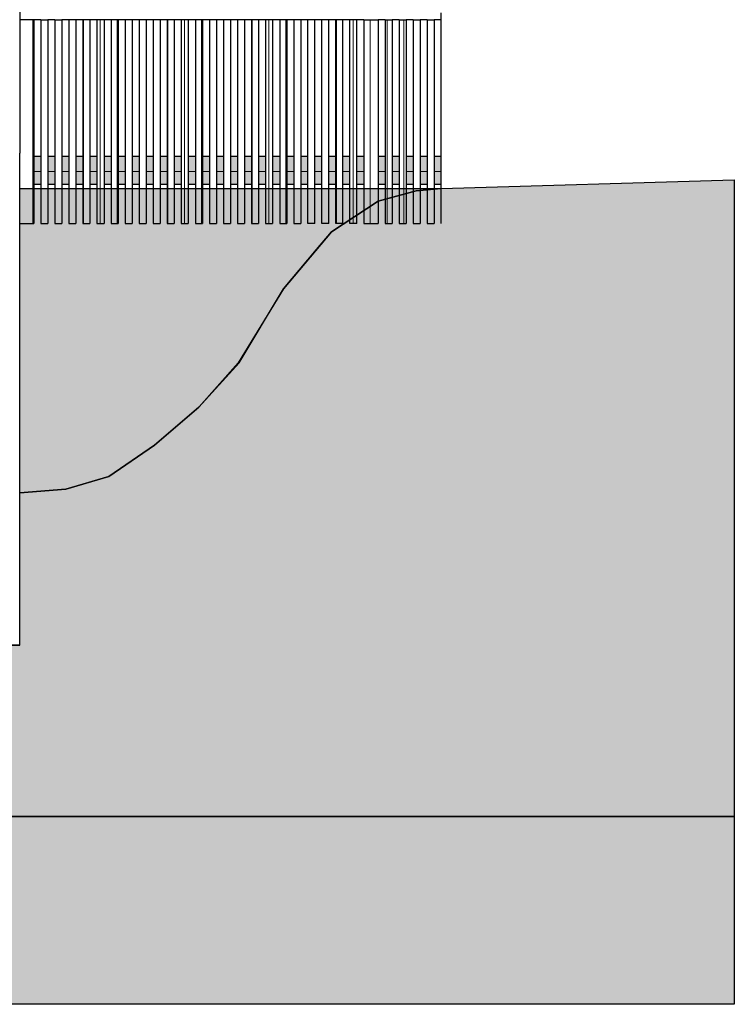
# Model space of a CAD drawing. Header units: millimetres. Extents: x -173540 to -139139, y 35243 to 48180.
# Tile 20 of 21: x -144224 to -139139, y 35243 to 42250. Entities that reach past the tile are written whole.
import ezdxf

# ---------------------------------------------------------------- set-up
doc = ezdxf.new("R2010")
doc.units = ezdxf.units.MM
doc.header["$LTSCALE"] = 0.5
doc.header["$MEASUREMENT"] = 0
doc.linetypes.add('PLINE', pattern=[0])
for name, color, linetype in [('23-- Yttervegger(Nye konstruksjoner)', 7, 'Continuous'), ('231- Bærende yttervegger(Nye konstruksjoner)', 7, 'Continuous'), ('25-- Dekker(Nye konstruksjoner)', 7, 'Continuous'), ('878- Annen overflate_visuell informasjon (Skravur)(Nye konstruksjoner)', 7, 'Continuous')]:
    doc.layers.add(name, color=color, linetype=linetype)
doc.layers.add('235- Utvendig kledning og overflate(Nye konstruksjoner)', color=7, linetype='Continuous', lineweight=0)

# ---------------------------------------------------------------- blocks, each defined once
blk = doc.blocks.new('*X139', base_point=(14542393.9, 0))
at = {"layer": '235- Utvendig kledning og overflate(Nye konstruksjoner)', "linetype": 'PLINE'}
for p, q in [((-144074.4, 41170.7), (-144124.4, 41170.7)), ((-144124.4, 41170.7), (-144074.4, 41170.7))]:
    blk.add_line(p, q, dxfattribs=at)
blk = doc.blocks.new('*X140', base_point=(14542393.9, 0))
at = {"layer": '235- Utvendig kledning og overflate(Nye konstruksjoner)', "linetype": 'PLINE'}
for p, q in [((-143974.4, 41170.7), (-144024.4, 41170.7)), ((-144024.4, 41170.7), (-143974.4, 41170.7))]:
    blk.add_line(p, q, dxfattribs=at)
blk = doc.blocks.new('*X141', base_point=(14542393.9, 0))
at = {"layer": '235- Utvendig kledning og overflate(Nye konstruksjoner)', "linetype": 'PLINE'}
for p, q in [((-143874.4, 41170.7), (-143924.4, 41170.7)), ((-143924.4, 41170.7), (-143874.4, 41170.7))]:
    blk.add_line(p, q, dxfattribs=at)
blk = doc.blocks.new('*X142', base_point=(14542393.9, 0))
at = {"layer": '235- Utvendig kledning og overflate(Nye konstruksjoner)', "linetype": 'PLINE'}
for p, q in [((-143774.4, 41170.7), (-143824.4, 41170.7)), ((-143824.4, 41170.7), (-143774.4, 41170.7))]:
    blk.add_line(p, q, dxfattribs=at)
blk = doc.blocks.new('*X143', base_point=(14542393.9, 0))
at = {"layer": '235- Utvendig kledning og overflate(Nye konstruksjoner)', "linetype": 'PLINE'}
for p, q in [((-143674.4, 41170.7), (-143724.4, 41170.7)), ((-143724.4, 41170.7), (-143674.4, 41170.7))]:
    blk.add_line(p, q, dxfattribs=at)
blk = doc.blocks.new('*X144', base_point=(14542393.9, 0))
at = {"layer": '235- Utvendig kledning og overflate(Nye konstruksjoner)', "linetype": 'PLINE'}
for p, q in [((-143574.4, 41170.7), (-143624.4, 41170.7)), ((-143624.4, 41170.7), (-143574.4, 41170.7))]:
    blk.add_line(p, q, dxfattribs=at)
blk = doc.blocks.new('*X145', base_point=(14542393.9, 0))
at = {"layer": '235- Utvendig kledning og overflate(Nye konstruksjoner)', "linetype": 'PLINE'}
for p, q in [((-143474.4, 41170.7), (-143524.4, 41170.7)), ((-143524.4, 41170.7), (-143474.4, 41170.7))]:
    blk.add_line(p, q, dxfattribs=at)
blk = doc.blocks.new('*X146', base_point=(14542393.9, 0))
at = {"layer": '235- Utvendig kledning og overflate(Nye konstruksjoner)', "linetype": 'PLINE'}
for p, q in [((-143374.4, 41170.7), (-143424.4, 41170.7)), ((-143424.4, 41170.7), (-143374.4, 41170.7))]:
    blk.add_line(p, q, dxfattribs=at)
blk = doc.blocks.new('*X147', base_point=(14542393.9, 0))
at = {"layer": '235- Utvendig kledning og overflate(Nye konstruksjoner)', "linetype": 'PLINE'}
for p, q in [((-143274.4, 41170.7), (-143324.4, 41170.7)), ((-143324.4, 41170.7), (-143274.4, 41170.7))]:
    blk.add_line(p, q, dxfattribs=at)
blk = doc.blocks.new('*X148', base_point=(14542393.9, 0))
at = {"layer": '235- Utvendig kledning og overflate(Nye konstruksjoner)', "linetype": 'PLINE'}
for p, q in [((-143174.4, 41170.7), (-143224.4, 41170.7)), ((-143224.4, 41170.7), (-143174.4, 41170.7))]:
    blk.add_line(p, q, dxfattribs=at)
blk = doc.blocks.new('*X149', base_point=(14542393.9, 0))
at = {"layer": '235- Utvendig kledning og overflate(Nye konstruksjoner)', "linetype": 'PLINE'}
for p, q in [((-143074.4, 41170.7), (-143124.4, 41170.7)), ((-143124.4, 41170.7), (-143074.4, 41170.7))]:
    blk.add_line(p, q, dxfattribs=at)
blk = doc.blocks.new('*X150', base_point=(14542393.9, 0))
at = {"layer": '235- Utvendig kledning og overflate(Nye konstruksjoner)', "linetype": 'PLINE'}
for p, q in [((-142974.4, 41170.7), (-143024.4, 41170.7)), ((-143024.4, 41170.7), (-142974.4, 41170.7))]:
    blk.add_line(p, q, dxfattribs=at)
blk = doc.blocks.new('*X151', base_point=(14542393.9, 0))
at = {"layer": '235- Utvendig kledning og overflate(Nye konstruksjoner)', "linetype": 'PLINE'}
for p, q in [((-142874.4, 41170.7), (-142924.4, 41170.7)), ((-142924.4, 41170.7), (-142874.4, 41170.7))]:
    blk.add_line(p, q, dxfattribs=at)
blk = doc.blocks.new('*X152', base_point=(14542393.9, 0))
at = {"layer": '235- Utvendig kledning og overflate(Nye konstruksjoner)', "linetype": 'PLINE'}
for p, q in [((-142774.4, 41170.7), (-142824.4, 41170.7)), ((-142824.4, 41170.7), (-142774.4, 41170.7))]:
    blk.add_line(p, q, dxfattribs=at)
blk = doc.blocks.new('*X153', base_point=(14542393.9, 0))
at = {"layer": '235- Utvendig kledning og overflate(Nye konstruksjoner)', "linetype": 'PLINE'}
for p, q in [((-142674.4, 41170.7), (-142724.4, 41170.7)), ((-142724.4, 41170.7), (-142674.4, 41170.7))]:
    blk.add_line(p, q, dxfattribs=at)
blk = doc.blocks.new('*X154', base_point=(14542393.9, 0))
at = {"layer": '235- Utvendig kledning og overflate(Nye konstruksjoner)', "linetype": 'PLINE'}
for p, q in [((-142574.4, 41170.7), (-142624.4, 41170.7)), ((-142624.4, 41170.7), (-142574.4, 41170.7))]:
    blk.add_line(p, q, dxfattribs=at)
blk = doc.blocks.new('*X155', base_point=(14542393.9, 0))
at = {"layer": '235- Utvendig kledning og overflate(Nye konstruksjoner)', "linetype": 'PLINE'}
for p, q in [((-142474.4, 41170.7), (-142524.4, 41170.7)), ((-142524.4, 41170.7), (-142474.4, 41170.7))]:
    blk.add_line(p, q, dxfattribs=at)
blk = doc.blocks.new('*X156', base_point=(14542393.9, 0))
at = {"layer": '235- Utvendig kledning og overflate(Nye konstruksjoner)', "linetype": 'PLINE'}
for p, q in [((-142374.4, 41170.7), (-142424.4, 41170.7)), ((-142424.4, 41170.7), (-142374.4, 41170.7))]:
    blk.add_line(p, q, dxfattribs=at)
blk = doc.blocks.new('*X157', base_point=(14542393.9, 0))
at = {"layer": '235- Utvendig kledning og overflate(Nye konstruksjoner)', "linetype": 'PLINE'}
for p, q in [((-142274.4, 41170.7), (-142324.4, 41170.7)), ((-142324.4, 41170.7), (-142274.4, 41170.7))]:
    blk.add_line(p, q, dxfattribs=at)
blk = doc.blocks.new('*X158', base_point=(14542393.9, 0))
at = {"layer": '235- Utvendig kledning og overflate(Nye konstruksjoner)', "linetype": 'PLINE'}
for p, q in [((-142174.4, 41170.7), (-142224.4, 41170.7)), ((-142224.4, 41170.7), (-142174.4, 41170.7))]:
    blk.add_line(p, q, dxfattribs=at)
blk = doc.blocks.new('*X159', base_point=(14542393.9, 0))
at = {"layer": '235- Utvendig kledning og overflate(Nye konstruksjoner)', "linetype": 'PLINE'}
for p, q in [((-142074.4, 41170.7), (-142124.4, 41170.7)), ((-142124.4, 41170.7), (-142074.4, 41170.7))]:
    blk.add_line(p, q, dxfattribs=at)
blk = doc.blocks.new('*X160', base_point=(14542393.9, 0))
at = {"layer": '235- Utvendig kledning og overflate(Nye konstruksjoner)', "linetype": 'PLINE'}
for p, q in [((-141974.4, 41170.7), (-142024.4, 41170.7)), ((-142024.4, 41170.7), (-141974.4, 41170.7))]:
    blk.add_line(p, q, dxfattribs=at)
blk = doc.blocks.new('*X161', base_point=(14542393.9, 0))
at = {"layer": '235- Utvendig kledning og overflate(Nye konstruksjoner)', "linetype": 'PLINE'}
for p, q in [((-141874.4, 41170.7), (-141924.4, 41170.7)), ((-141924.4, 41170.7), (-141874.4, 41170.7))]:
    blk.add_line(p, q, dxfattribs=at)
blk = doc.blocks.new('*X162', base_point=(14542393.9, 0))
at = {"layer": '235- Utvendig kledning og overflate(Nye konstruksjoner)', "linetype": 'PLINE'}
for p, q in [((-141774.4, 41170.7), (-141824.4, 41170.7)), ((-141824.4, 41170.7), (-141774.4, 41170.7))]:
    blk.add_line(p, q, dxfattribs=at)
blk = doc.blocks.new('*X163', base_point=(14542393.9, 0))
at = {"layer": '235- Utvendig kledning og overflate(Nye konstruksjoner)', "linetype": 'PLINE'}
for p, q in [((-141624.4, 41170.7), (-141674.4, 41170.7)), ((-141674.4, 41170.7), (-141624.4, 41170.7))]:
    blk.add_line(p, q, dxfattribs=at)
blk = doc.blocks.new('*X164', base_point=(14542393.9, 0))
at = {"layer": '235- Utvendig kledning og overflate(Nye konstruksjoner)', "linetype": 'PLINE'}
for p, q in [((-141524.4, 41170.7), (-141574.4, 41170.7)), ((-141574.4, 41170.7), (-141524.4, 41170.7))]:
    blk.add_line(p, q, dxfattribs=at)
blk = doc.blocks.new('*X165', base_point=(14542393.9, 0))
at = {"layer": '235- Utvendig kledning og overflate(Nye konstruksjoner)', "linetype": 'PLINE'}
for p, q in [((-141424.4, 41170.7), (-141474.4, 41170.7)), ((-141474.4, 41170.7), (-141424.4, 41170.7))]:
    blk.add_line(p, q, dxfattribs=at)
blk = doc.blocks.new('*X166', base_point=(14542393.9, 0))
at = {"layer": '235- Utvendig kledning og overflate(Nye konstruksjoner)', "linetype": 'PLINE'}
for p, q in [((-141324.4, 41170.7), (-141374.4, 41170.7)), ((-141374.4, 41170.7), (-141324.4, 41170.7))]:
    blk.add_line(p, q, dxfattribs=at)
blk = doc.blocks.new('*X167', base_point=(14542393.9, 0))
at = {"layer": '235- Utvendig kledning og overflate(Nye konstruksjoner)', "linetype": 'PLINE'}
for p, q in [((-141224.4, 41170.7), (-141274.4, 41170.7)), ((-141274.4, 41170.7), (-141224.4, 41170.7))]:
    blk.add_line(p, q, dxfattribs=at)
blk = doc.blocks.new('*X500', base_point=(14542393.9, 0))
at = {"layer": '235- Utvendig kledning og overflate(Nye konstruksjoner)', "linetype": 'PLINE'}
for p, q in [((-141970.3, 42250), (-141970.3, 40800)), ((-141970.3, 40800), (-141970.3, 42250))]:
    blk.add_line(p, q, dxfattribs=at)
blk = doc.blocks.new('*X503', base_point=(14542393.9, 0))
at = {"layer": '235- Utvendig kledning og overflate(Nye konstruksjoner)', "linetype": 'PLINE'}
for p, q in [((-141850.3, 42250), (-141850.3, 40800)), ((-141850.3, 40800), (-141850.3, 42250))]:
    blk.add_line(p, q, dxfattribs=at)
blk = doc.blocks.new('*X504', base_point=(14542393.9, 0))
at = {"layer": '235- Utvendig kledning og overflate(Nye konstruksjoner)', "linetype": 'PLINE'}
for p, q in [((-142450.4, 42250), (-142450.4, 40800)), ((-142450.4, 40800), (-142450.4, 42250))]:
    blk.add_line(p, q, dxfattribs=at)
blk = doc.blocks.new('*X507', base_point=(14542393.9, 0))
at = {"layer": '235- Utvendig kledning og overflate(Nye konstruksjoner)', "linetype": 'PLINE'}
for p, q in [((-142330.4, 42250), (-142330.4, 40800)), ((-142330.4, 40800), (-142330.4, 42250))]:
    blk.add_line(p, q, dxfattribs=at)
blk = doc.blocks.new('*X508', base_point=(14542393.9, 0))
at = {"layer": '235- Utvendig kledning og overflate(Nye konstruksjoner)', "linetype": 'PLINE'}
for p, q in [((-142570.5, 42250), (-142570.5, 40800)), ((-142570.5, 40800), (-142570.5, 42250))]:
    blk.add_line(p, q, dxfattribs=at)
blk = doc.blocks.new('*X511', base_point=(14542393.9, 0))
at = {"layer": '235- Utvendig kledning og overflate(Nye konstruksjoner)', "linetype": 'PLINE'}
for p, q in [((-142930.5, 42250), (-142930.5, 40800)), ((-142930.5, 40800), (-142930.5, 42250))]:
    blk.add_line(p, q, dxfattribs=at)
blk = doc.blocks.new('*X512', base_point=(14542393.9, 0))
at = {"layer": '235- Utvendig kledning og overflate(Nye konstruksjoner)', "linetype": 'PLINE'}
for p, q in [((-143050.6, 42250), (-143050.6, 40800)), ((-143050.6, 40800), (-143050.6, 42250))]:
    blk.add_line(p, q, dxfattribs=at)
blk = doc.blocks.new('*X513', base_point=(14542393.9, 0))
at = {"layer": '235- Utvendig kledning og overflate(Nye konstruksjoner)', "linetype": 'PLINE'}
for p, q in [((-143170.6, 42250), (-143170.6, 40800)), ((-143170.6, 40800), (-143170.6, 42250))]:
    blk.add_line(p, q, dxfattribs=at)
blk = doc.blocks.new('*X517', base_point=(14542393.9, 0))
at = {"layer": '235- Utvendig kledning og overflate(Nye konstruksjoner)', "linetype": 'PLINE'}
for p, q in [((-143530.7, 42250), (-143530.7, 40800)), ((-143530.7, 40800), (-143530.7, 42250))]:
    blk.add_line(p, q, dxfattribs=at)
blk = doc.blocks.new('*X518', base_point=(14542393.9, 0))
at = {"layer": '235- Utvendig kledning og overflate(Nye konstruksjoner)', "linetype": 'PLINE'}
for p, q in [((-143650.7, 42250), (-143650.7, 40800)), ((-143650.7, 40800), (-143650.7, 42250))]:
    blk.add_line(p, q, dxfattribs=at)
blk = doc.blocks.new('*X519', base_point=(14542393.9, 0))
at = {"layer": '235- Utvendig kledning og overflate(Nye konstruksjoner)', "linetype": 'PLINE'}
for p, q in [((-143770.8, 42250), (-143770.8, 40800)), ((-143770.8, 40800), (-143770.8, 42250))]:
    blk.add_line(p, q, dxfattribs=at)
blk = doc.blocks.new('*X521', base_point=(14542393.9, 0))
at = {"layer": '235- Utvendig kledning og overflate(Nye konstruksjoner)', "linetype": 'PLINE'}
for p, q in [((-144130.9, 42250), (-144130.9, 40800)), ((-144130.9, 40800), (-144130.9, 42250))]:
    blk.add_line(p, q, dxfattribs=at)
blk = doc.blocks.new('*X525', base_point=(14542393.9, 0))
at = {"layer": '235- Utvendig kledning og overflate(Nye konstruksjoner)', "linetype": 'PLINE'}
for p, q in [((-141730.2, 42250), (-141730.2, 40800)), ((-141730.2, 40800), (-141730.2, 42250))]:
    blk.add_line(p, q, dxfattribs=at)
blk = doc.blocks.new('*X526', base_point=(14542393.9, 0))
at = {"layer": '235- Utvendig kledning og overflate(Nye konstruksjoner)', "linetype": 'PLINE'}
for p, q in [((-141610.2, 42250), (-141610.2, 40800)), ((-141610.2, 40800), (-141610.2, 42250))]:
    blk.add_line(p, q, dxfattribs=at)
blk = doc.blocks.new('*X527', base_point=(14542393.9, 0))
at = {"layer": '235- Utvendig kledning og overflate(Nye konstruksjoner)', "linetype": 'PLINE'}
for p, q in [((-141490.2, 42250), (-141490.2, 40800)), ((-141490.2, 40800), (-141490.2, 42250))]:
    blk.add_line(p, q, dxfattribs=at)

msp = doc.modelspace()

# ---------------------------------------------------------------- hatches: boundary and pattern name
at = {"layer": '25-- Dekker(Nye konstruksjoner)', "linetype": 'Continuous'}
for points in [[(-144074.4, 41280), (-144124.4, 41280), (-144124.4, 41080), (-144074.4, 41080)], [(-144024.4, 41080), (-143974.4, 41080), (-143974.4, 41280), (-144024.4, 41280)], [(-143924.4, 41080), (-143874.4, 41080), (-143874.4, 41280), (-143924.4, 41280)], [(-143824.4, 41080), (-143774.4, 41080), (-143774.4, 41280), (-143824.4, 41280)], [(-143724.4, 41280), (-143724.4, 41080), (-143674.4, 41080), (-143674.4, 41280)], [(-143624.4, 41080), (-143574.4, 41080), (-143574.4, 41280), (-143624.4, 41280)], [(-143524.4, 41080), (-143474.4, 41080), (-143474.4, 41280), (-143524.4, 41280)], [(-143424.4, 41280), (-143424.4, 41080), (-143374.4, 41080), (-143374.4, 41280)], [(-143324.4, 41080), (-143274.4, 41080), (-143274.4, 41280), (-143324.4, 41280)], [(-143224.4, 41080), (-143174.4, 41080), (-143174.4, 41280), (-143224.4, 41280)], [(-143124.4, 41280), (-143124.4, 41080), (-143074.4, 41080), (-143074.4, 41280)], [(-143024.4, 41080), (-142974.4, 41080), (-142974.4, 41280), (-143024.4, 41280)], [(-142924.4, 41080), (-142874.4, 41080), (-142874.4, 41280), (-142924.4, 41280)], [(-142824.4, 41280), (-142824.4, 41080), (-142774.4, 41080), (-142774.4, 41280)], [(-142674.4, 41280), (-142724.4, 41280), (-142724.4, 41080), (-142674.4, 41080)], [(-142624.4, 41280), (-142624.4, 41080), (-142574.4, 41080), (-142574.4, 41280)], [(-142524.4, 41280), (-142524.4, 41080), (-142474.4, 41080), (-142474.4, 41280)], [(-142424.4, 41280), (-142424.4, 41080), (-142374.4, 41080), (-142374.4, 41280)], [(-142274.4, 41280), (-142324.4, 41280), (-142324.4, 41080), (-142274.4, 41080)], [(-142224.4, 41280), (-142224.4, 41080), (-142174.4, 41080), (-142174.4, 41280)], [(-142124.4, 41080), (-142074.4, 41080), (-142074.4, 41280), (-142124.4, 41280)], [(-142024.4, 41080), (-141974.4, 41080), (-141974.4, 41280), (-142024.4, 41280)], [(-141874.4, 41280), (-141924.4, 41280), (-141924.4, 41080), (-141874.4, 41080)], [(-141824.4, 41280), (-141824.4, 41080), (-141774.4, 41080), (-141774.4, 41280)], [(-141624.4, 41280), (-141674.4, 41280), (-141674.4, 41080), (-141624.4, 41080)], [(-141574.4, 41280), (-141574.4, 41080), (-141524.4, 41080), (-141524.4, 41280)], [(-141474.4, 41280), (-141474.4, 41080), (-141424.4, 41080), (-141424.4, 41280)], [(-141324.4, 41280), (-141374.4, 41280), (-141374.4, 41080), (-141324.4, 41080)], [(-141274.4, 41280), (-141274.4, 41080), (-141224.4, 41080), (-141224.4, 41280)]]:
    msp.add_hatch(color=256, dxfattribs=at).paths.add_polyline_path(points)
at = {"layer": '878- Annen overflate_visuell informasjon (Skravur)(Nye konstruksjoner)', "linetype": 'Continuous'}
for points in [[(-173387.7, 36580), (-173387.7, 37800), (-144224.4, 37800), (-144224.4, 38349.9), (-144224.4, 38882.7), (-143897.2, 38909.9), (-143589.9, 38999), (-143265, 39221.2), (-142950, 39492.7), (-142662.2, 39808.9), (-142347, 40334.7), (-142111.2, 40615.7), (-142005.8, 40741.4), (-141674.4, 40958.5), (-141402.6, 41033.4), (-141224.4, 41050.2), (-139139.3, 41110.5), (-139139.3, 36580)], [(-144224.4, 41050.2), (-141224.4, 41050.2), (-141402.6, 41033.4), (-141674.4, 40958.5), (-142005.8, 40741.4), (-142347, 40334.7), (-142669.8, 39808.9), (-142950, 39492.7), (-143265, 39221.2), (-143589.9, 38999), (-143897.2, 38909.9), (-144224.4, 38882.7)], [(-173387.7, 35242.8), (-173387.7, 36580), (-139139.3, 36580), (-139139.3, 35242.8)]]:
    msp.add_hatch(color=256, dxfattribs=at).paths.add_polyline_path(points)

# ---------------------------------------------------------------- linework, layer by layer
at = {"layer": '23-- Yttervegger(Nye konstruksjoner)', "linetype": 'PLINE'}
for p, q in [((-144224.4, 44160.2), (-144224.4, 41300)), ((-144224.4, 37800), (-144224.4, 41300)), ((-144224.4, 37800), (-144348.6, 37800))]:
    msp.add_line(p, q, dxfattribs=at)
at = {"layer": '231- Bærende yttervegger(Nye konstruksjoner)', "linetype": 'PLINE'}
for p, q in [((-141224.4, 42250), (-141224.4, 42300)), ((-144124.4, 42250), (-144224.4, 42250)), ((-144124.4, 42250), (-144124.4, 40800)), ((-144074.4, 42250), (-144124.4, 42250)), ((-144074.4, 42250), (-144074.4, 40800)), ((-144074.4, 42250), (-144024.4, 42250)), ((-143974.4, 42250), (-144024.4, 42250)), ((-144024.4, 42250), (-144024.4, 40800)), ((-143974.4, 42250), (-143974.4, 40800)), ((-143974.4, 42250), (-143924.4, 42250)), ((-143874.4, 42250), (-143924.4, 42250)), ((-143924.4, 42250), (-143924.4, 40800)), ((-143874.4, 42250), (-143874.4, 40800)), ((-143824.4, 42250), (-143874.4, 42250)), ((-143824.4, 42250), (-143824.4, 40800)), ((-143774.4, 42250), (-143824.4, 42250)), ((-143774.4, 42250), (-143774.4, 40800)), ((-143724.4, 42250), (-143774.4, 42250)), ((-143724.4, 42250), (-143724.4, 40800)), ((-143674.4, 42250), (-143724.4, 42250)), ((-143674.4, 42250), (-143674.4, 40800)), ((-143624.4, 42250), (-143674.4, 42250)), ((-143624.4, 42250), (-143624.4, 40800)), ((-143574.4, 42250), (-143624.4, 42250)), ((-143574.4, 42250), (-143574.4, 40800)), ((-143524.4, 42250), (-143574.4, 42250)), ((-143524.4, 42250), (-143524.4, 40800)), ((-143474.4, 42250), (-143524.4, 42250)), ((-143474.4, 42250), (-143474.4, 40800)), ((-143424.4, 42250), (-143474.4, 42250)), ((-143424.4, 42250), (-143424.4, 40800)), ((-143374.4, 42250), (-143424.4, 42250)), ((-143374.4, 42250), (-143374.4, 40800)), ((-143324.4, 42250), (-143374.4, 42250)), ((-143324.4, 42250), (-143324.4, 40800)), ((-143274.4, 42250), (-143324.4, 42250)), ((-143274.4, 42250), (-143274.4, 40800)), ((-143224.4, 42250), (-143274.4, 42250)), ((-143224.4, 42250), (-143224.4, 40800)), ((-143174.4, 42250), (-143224.4, 42250)), ((-143174.4, 42250), (-143174.4, 40800)), ((-143124.4, 42250), (-143174.4, 42250)), ((-143124.4, 42250), (-143124.4, 40800)), ((-143074.4, 42250), (-143124.4, 42250)), ((-143074.4, 42250), (-143074.4, 40800)), ((-143024.4, 42250), (-143074.4, 42250)), ((-143024.4, 42250), (-143024.4, 40800)), ((-142974.4, 42250), (-143024.4, 42250)), ((-142974.4, 42250), (-142974.4, 40800)), ((-142924.4, 42250), (-142974.4, 42250)), ((-142924.4, 42250), (-142924.4, 40800)), ((-142874.4, 42250), (-142924.4, 42250)), ((-142874.4, 42250), (-142874.4, 40800)), ((-142824.4, 42250), (-142874.4, 42250)), ((-142824.4, 42250), (-142824.4, 40800)), ((-142774.4, 42250), (-142824.4, 42250)), ((-142774.4, 42250), (-142774.4, 40800)), ((-142724.4, 42250), (-142774.4, 42250)), ((-142724.4, 42250), (-142724.4, 40800)), ((-142674.4, 42250), (-142724.4, 42250)), ((-142674.4, 42250), (-142674.4, 40800)), ((-142624.4, 42250), (-142674.4, 42250)), ((-142624.4, 42250), (-142624.4, 40800)), ((-142574.4, 42250), (-142624.4, 42250)), ((-142574.4, 42250), (-142574.4, 40800)), ((-142524.4, 42250), (-142574.4, 42250)), ((-142524.4, 42250), (-142524.4, 40800)), ((-142474.4, 42250), (-142524.4, 42250)), ((-142474.4, 42250), (-142474.4, 40800)), ((-142424.4, 42250), (-142474.4, 42250)), ((-142424.4, 42250), (-142424.4, 40800)), ((-142374.4, 42250), (-142424.4, 42250)), ((-142374.4, 42250), (-142374.4, 40800)), ((-142324.4, 42250), (-142374.4, 42250)), ((-142324.4, 42250), (-142324.4, 40800)), ((-142274.4, 42250), (-142324.4, 42250)), ((-142274.4, 42250), (-142274.4, 40800)), ((-142224.4, 42250), (-142274.4, 42250)), ((-142224.4, 42250), (-142224.4, 40800)), ((-142174.4, 42250), (-142224.4, 42250)), ((-142174.4, 40800), (-142174.4, 42250)), ((-142124.4, 42250), (-142174.4, 42250)), ((-142124.4, 40800), (-142124.4, 42250)), ((-142074.4, 42250), (-142124.4, 42250)), ((-142074.4, 40800), (-142074.4, 42250)), ((-142024.4, 42250), (-142074.4, 42250)), ((-142024.4, 40800), (-142024.4, 42250)), ((-141974.4, 42250), (-142024.4, 42250)), ((-141974.4, 40800), (-141974.4, 42250)), ((-141924.4, 42250), (-141974.4, 42250)), ((-141924.4, 40800), (-141924.4, 42250)), ((-141874.4, 42250), (-141924.4, 42250)), ((-141874.4, 40800), (-141874.4, 42250)), ((-141824.4, 42250), (-141874.4, 42250)), ((-141824.4, 40800), (-141824.4, 42250)), ((-141774.4, 42250), (-141824.4, 42250)), ((-141774.4, 42250), (-141774.4, 40800)), ((-141774.4, 42250), (-141674.4, 42250)), ((-141624.4, 42250), (-141674.4, 42250)), ((-141674.4, 42250), (-141674.4, 40800)), ((-141624.4, 42250), (-141624.4, 40800)), ((-141624.4, 42250), (-141574.4, 42250)), ((-141524.4, 42250), (-141574.4, 42250)), ((-141574.4, 42250), (-141574.4, 40800)), ((-141524.4, 42250), (-141524.4, 40800)), ((-141524.4, 42250), (-141474.4, 42250)), ((-141424.4, 42250), (-141474.4, 42250)), ((-141474.4, 42250), (-141474.4, 40800)), ((-141424.4, 42250), (-141424.4, 40800)), ((-141424.4, 42250), (-141374.4, 42250)), ((-141324.4, 42250), (-141374.4, 42250)), ((-141374.4, 42250), (-141374.4, 40800)), ((-141324.4, 42250), (-141324.4, 40800)), ((-141324.4, 42250), (-141274.4, 42250)), ((-141224.4, 42250), (-141274.4, 42250)), ((-141274.4, 42250), (-141274.4, 40800)), ((-141224.4, 40800), (-141224.4, 42250)), ((-144224.4, 40800), (-144124.4, 40800)), ((-144074.4, 40800), (-144024.4, 40800)), ((-143974.4, 40800), (-143924.4, 40800)), ((-143874.4, 40800), (-143824.4, 40800)), ((-143774.4, 40800), (-143724.4, 40800)), ((-143674.4, 40800), (-143624.4, 40800)), ((-143574.4, 40800), (-143524.4, 40800)), ((-143474.4, 40800), (-143424.4, 40800)), ((-143374.4, 40800), (-143324.4, 40800)), ((-143274.4, 40800), (-143224.4, 40800)), ((-143174.4, 40800), (-143124.4, 40800)), ((-143074.4, 40800), (-143024.4, 40800)), ((-142974.4, 40800), (-142924.4, 40800)), ((-142874.4, 40800), (-142824.4, 40800)), ((-142774.4, 40800), (-142724.4, 40800)), ((-142674.4, 40800), (-142624.4, 40800)), ((-142574.4, 40800), (-142524.4, 40800)), ((-142474.4, 40800), (-142424.4, 40800)), ((-142374.4, 40800), (-142324.4, 40800)), ((-142274.4, 40800), (-142224.4, 40800)), ((-142124.4, 40800), (-142174.4, 40800)), ((-142024.4, 40800), (-142074.4, 40800)), ((-141924.4, 40800), (-141974.4, 40800)), ((-141824.4, 40800), (-141874.4, 40800)), ((-141774.4, 40800), (-141674.4, 40800)), ((-141624.4, 40800), (-141574.4, 40800)), ((-141524.4, 40800), (-141474.4, 40800)), ((-141424.4, 40800), (-141374.4, 40800)), ((-141324.4, 40800), (-141274.4, 40800))]:
    msp.add_line(p, q, dxfattribs=at)
at = {"layer": '25-- Dekker(Nye konstruksjoner)', "linetype": 'PLINE'}
for p, q in [((-144124.4, 41280), (-144074.4, 41280)), ((-144024.4, 41280), (-143974.4, 41280)), ((-143924.4, 41280), (-143874.4, 41280)), ((-143824.4, 41280), (-143774.4, 41280)), ((-143724.4, 41280), (-143674.4, 41280)), ((-143624.4, 41280), (-143574.4, 41280)), ((-143524.4, 41280), (-143474.4, 41280)), ((-143424.4, 41280), (-143374.4, 41280)), ((-143324.4, 41280), (-143274.4, 41280)), ((-143224.4, 41280), (-143174.4, 41280)), ((-143124.4, 41280), (-143074.4, 41280)), ((-143024.4, 41280), (-142974.4, 41280)), ((-142924.4, 41280), (-142874.4, 41280)), ((-142824.4, 41280), (-142774.4, 41280)), ((-142724.4, 41280), (-142674.4, 41280)), ((-142624.4, 41280), (-142574.4, 41280)), ((-142524.4, 41280), (-142474.4, 41280)), ((-142424.4, 41280), (-142374.4, 41280)), ((-142324.4, 41280), (-142274.4, 41280)), ((-142224.4, 41280), (-142174.4, 41280)), ((-142124.4, 41280), (-142074.4, 41280)), ((-142024.4, 41280), (-141974.4, 41280)), ((-141924.4, 41280), (-141874.4, 41280)), ((-141824.4, 41280), (-141774.4, 41280)), ((-141674.4, 41280), (-141624.4, 41280)), ((-141574.4, 41280), (-141524.4, 41280)), ((-141474.4, 41280), (-141424.4, 41280)), ((-141374.4, 41280), (-141324.4, 41280)), ((-141274.4, 41280), (-141224.4, 41280)), ((-144124.4, 41080), (-144074.4, 41080)), ((-144024.4, 41080), (-143974.4, 41080)), ((-143924.4, 41080), (-143874.4, 41080)), ((-143824.4, 41080), (-143774.4, 41080)), ((-143724.4, 41080), (-143674.4, 41080)), ((-143624.4, 41080), (-143574.4, 41080)), ((-143524.4, 41080), (-143474.4, 41080)), ((-143424.4, 41080), (-143374.4, 41080)), ((-143324.4, 41080), (-143274.4, 41080)), ((-143224.4, 41080), (-143174.4, 41080)), ((-143124.4, 41080), (-143074.4, 41080)), ((-143024.4, 41080), (-142974.4, 41080)), ((-142924.4, 41080), (-142874.4, 41080)), ((-142824.4, 41080), (-142774.4, 41080)), ((-142724.4, 41080), (-142674.4, 41080)), ((-142624.4, 41080), (-142574.4, 41080)), ((-142524.4, 41080), (-142474.4, 41080)), ((-142424.4, 41080), (-142374.4, 41080)), ((-142324.4, 41080), (-142274.4, 41080)), ((-142224.4, 41080), (-142174.4, 41080)), ((-142124.4, 41080), (-142074.4, 41080)), ((-142024.4, 41080), (-141974.4, 41080)), ((-141924.4, 41080), (-141874.4, 41080)), ((-141824.4, 41080), (-141774.4, 41080)), ((-141674.4, 41080), (-141624.4, 41080)), ((-141574.4, 41080), (-141524.4, 41080)), ((-141474.4, 41080), (-141424.4, 41080)), ((-141374.4, 41080), (-141324.4, 41080)), ((-141274.4, 41080), (-141224.4, 41080))]:
    msp.add_line(p, q, dxfattribs=at)
at = {"layer": '878- Annen overflate_visuell informasjon (Skravur)(Nye konstruksjoner)', "linetype": 'PLINE', "flags": 128}
for points in [[(-173387.7, 36580), (-173387.7, 37800), (-144224.4, 37800), (-144224.4, 38349.9), (-144224.4, 38882.7), (-143897.2, 38909.9), (-143589.9, 38999), (-143265, 39221.2), (-142950, 39492.7), (-142662.2, 39808.9), (-142347, 40334.7), (-142111.2, 40615.7), (-142005.8, 40741.4), (-141674.4, 40958.5), (-141402.6, 41033.4), (-141224.4, 41050.2), (-139139.3, 41110.5), (-139139.3, 36580)], [(-144224.4, 41050.2), (-141224.4, 41050.2), (-141402.6, 41033.4), (-141674.4, 40958.5), (-142005.8, 40741.4), (-142347, 40334.7), (-142669.8, 39808.9), (-142950, 39492.7), (-143265, 39221.2), (-143589.9, 38999), (-143897.2, 38909.9), (-144224.4, 38882.7)], [(-173387.7, 35242.8), (-173387.7, 36580), (-139139.3, 36580), (-139139.3, 35242.8)]]:
    msp.add_lwpolyline(points, close=True, dxfattribs=at)

# ---------------------------------------------------------------- block references
at = {"layer": '231- Bærende yttervegger(Nye konstruksjoner)'}
for name in ['*X521', '*X519', '*X518', '*X517', '*X513', '*X512', '*X511', '*X508', '*X504', '*X507', '*X500', '*X503', '*X525', '*X526', '*X527']:
    msp.add_blockref(name, (14542393.9, 0), dxfattribs=at)
at = {"layer": '25-- Dekker(Nye konstruksjoner)'}
for name in ['*X139', '*X140', '*X141', '*X142', '*X143', '*X144', '*X145', '*X146', '*X147', '*X148', '*X149', '*X150', '*X151', '*X152', '*X153', '*X154', '*X155', '*X156', '*X157', '*X158', '*X159', '*X160', '*X161', '*X162', '*X163', '*X164', '*X165', '*X166', '*X167']:
    msp.add_blockref(name, (14542393.9, 0), dxfattribs=at)

doc.saveas('drawing.dxf')
